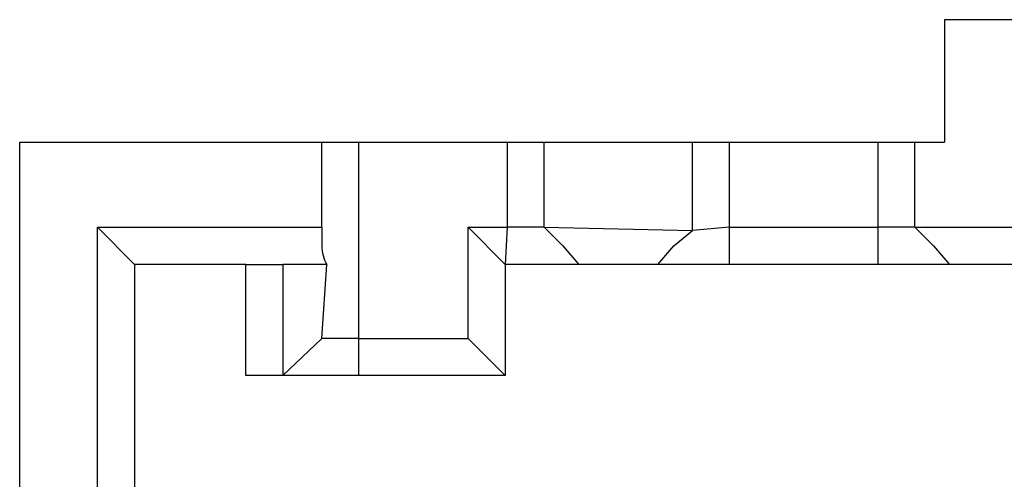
# Model space of a CAD drawing. Header units: millimetres. Extents: x 618 to 1482, y 17 to 575.
# Tile 49 of 90: x 981.82 to 986.88, y 308.17 to 310.54. Entities that reach past the tile are written whole.
import ezdxf

# ---------------------------------------------------------------- set-up
doc = ezdxf.new("R2010")
doc.units = ezdxf.units.MM

# ---------------------------------------------------------------- blocks, each defined once
blk = doc.blocks.new('cu_bee7s_cca__41', base_point=(1238.7621, 264.915))
at = {"color": 7, "linetype": 'Continuous'}
for p, q in [((1315.4257, 414.0473), (1315.4257, 413.2091)), ((1316.2385, 414.0473), (1315.4257, 414.0473)), ((1309.0884, 356.5925), (1309.0884, 413.2091)), ((1309.0884, 413.2091), (1311.1585, 413.2091)), ((1311.1585, 413.2091), (1311.4125, 413.2091)), ((1311.1585, 412.6249), (1311.1585, 413.2091)), ((1311.4125, 413.2091), (1312.4285, 413.2091)), ((1312.4285, 413.2091), (1312.6825, 413.2091)), ((1312.6825, 413.2091), (1313.6985, 413.2091)), ((1312.6825, 412.6249), (1312.6825, 413.2091)), ((1313.6985, 413.2091), (1313.9525, 413.2091)), ((1313.6985, 412.6037), (1313.6985, 413.2091)), ((1313.9525, 413.2091), (1314.9685, 413.2091)), ((1314.9685, 413.2091), (1315.2225, 413.2091)), ((1315.2225, 412.6249), (1315.2225, 413.2091)), ((1315.2225, 413.2091), (1315.4257, 413.2091)), ((1309.6218, 412.6249), (1311.1585, 412.6249)), ((1309.6218, 412.6249), (1309.8758, 412.3709)), ((1309.6218, 410.3135), (1309.6218, 412.6249)), ((1311.1585, 412.6249), (1311.1585, 412.4979)), ((1312.1618, 412.6249), (1312.4285, 412.6249)), ((1312.4158, 412.3709), (1312.1618, 412.6249)), ((1312.1618, 411.8629), (1312.1618, 412.6249)), ((1312.6825, 412.6249), (1312.4285, 412.6249)), ((1312.6825, 412.6249), (1312.8095, 412.4979)), ((1312.6825, 412.6249), (1313.6985, 412.6037)), ((1313.9525, 412.6249), (1313.6985, 412.6037)), ((1313.9525, 412.6249), (1314.9685, 412.6249)), ((1315.2225, 412.6249), (1314.9685, 412.6249)), ((1315.2225, 412.6249), (1316.0861, 412.6249)), ((1315.2225, 412.6249), (1315.3495, 412.4979)), ((1313.5711, 412.4975), (1313.6985, 412.6037)), ((1312.8095, 412.4979), (1312.9203, 412.3709)), ((1313.4606, 412.3709), (1313.5711, 412.4975)), ((1315.3495, 412.4979), (1315.4603, 412.3709)), ((1310.6378, 412.3709), (1309.8758, 412.3709)), ((1309.8758, 412.3709), (1309.8758, 410.3135)), ((1310.6378, 412.3709), (1310.8918, 412.3709)), ((1310.6378, 411.6089), (1310.6378, 412.3709)), ((1311.1925, 412.3709), (1310.8918, 412.3709)), ((1310.8918, 412.3709), (1310.8918, 411.6089)), ((1311.1585, 411.8629), (1311.1925, 412.3709)), ((1312.9203, 412.3709), (1312.4158, 412.3709)), ((1312.4158, 412.3709), (1312.4158, 411.6089)), ((1313.4606, 412.3709), (1312.9203, 412.3709)), ((1313.9525, 412.3709), (1313.4606, 412.3709)), ((1314.9685, 412.3709), (1313.9525, 412.3709)), ((1315.4603, 412.3709), (1314.9685, 412.3709)), ((1316.0861, 412.3709), (1315.4603, 412.3709)), ((1310.8918, 411.6089), (1311.1585, 411.8629)), ((1311.4125, 411.8629), (1311.1585, 411.8629)), ((1311.4125, 411.8629), (1312.1618, 411.8629)), ((1312.4158, 411.6089), (1312.1618, 411.8629)), ((1310.8918, 411.6089), (1310.6378, 411.6089)), ((1311.4125, 411.6089), (1310.8918, 411.6089)), ((1312.4158, 411.6089), (1311.4125, 411.6089))]:
    blk.add_line(p, q, dxfattribs=at)
at = {"color": 124, "linetype": 'Continuous'}
for p, q in [((1311.4125, 411.8629), (1311.4125, 413.2091)), ((1312.4285, 413.2091), (1312.4285, 412.6249)), ((1313.9525, 412.6249), (1313.9525, 413.2091)), ((1314.9685, 413.2091), (1314.9685, 412.6249)), ((1312.4285, 412.6249), (1312.4158, 412.3709)), ((1313.9525, 412.3709), (1313.9525, 412.6249)), ((1314.9685, 412.6249), (1314.9685, 412.3709)), ((1311.4125, 411.6089), (1311.4125, 411.8629))]:
    blk.add_line(p, q, dxfattribs=at)
at = {"color": 7, "linetype": 'Continuous'}
blk.add_arc((1311.4125, 412.4979), 0.254, 180, 210, dxfattribs=at)
blk = doc.blocks.new('cu_ATCA-3671__43', base_point=(1219.8887, 250.575))
blk.add_blockref('cu_bee7s_cca__41', (1238.7621, 264.915))
blk = doc.blocks.new('FRONT1', base_point=(1393.5121, 426.04))
blk.add_blockref('cu_ATCA-3671__43', (1219.8887, 250.575))

msp = doc.modelspace()

# ---------------------------------------------------------------- block references
at = {"xscale": 0.75, "yscale": 0.75, "zscale": 0.75}
msp.add_blockref('FRONT1', (1045.1341, 319.53), dxfattribs=at)

doc.saveas('drawing.dxf')
